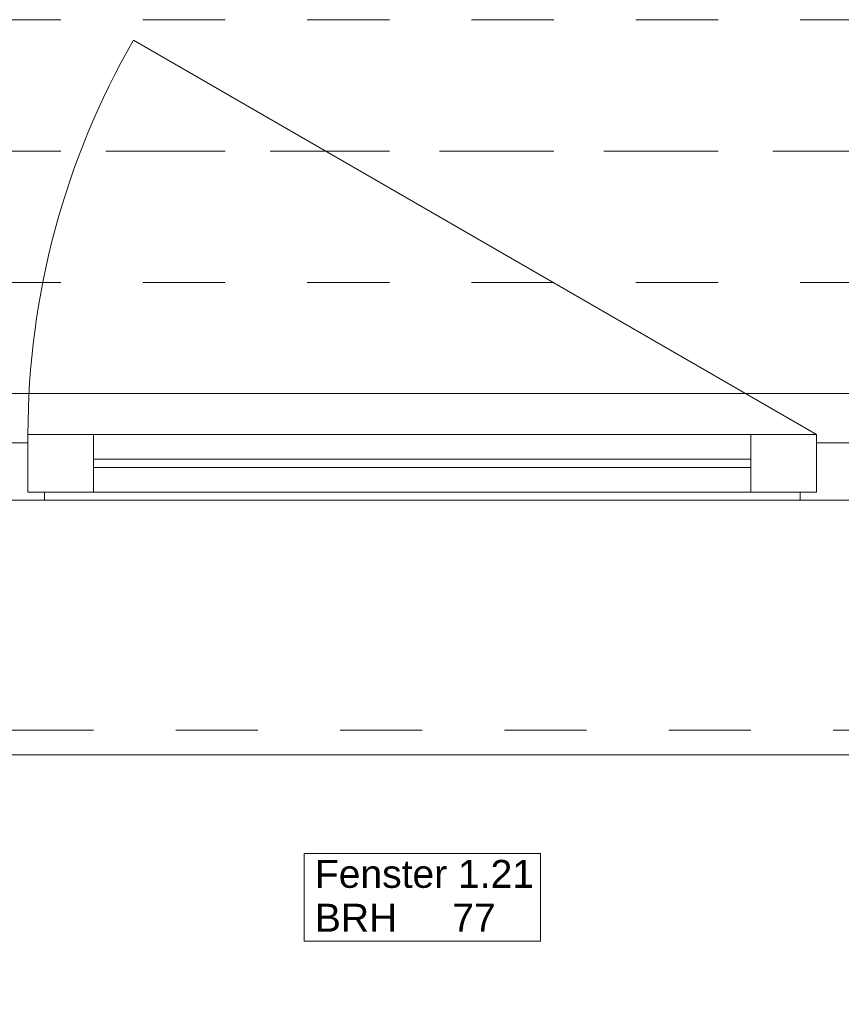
# Model space of a CAD drawing. Header units: metres. Extents: x -3.5 to 65.3, y -10.9 to 16.7.
# Tile 22 of 165: x 16.2 to 17.2, y -0.5 to 0.7. Entities that reach past the tile are written whole.
import ezdxf

# ---------------------------------------------------------------- set-up
doc = ezdxf.new("R2010")
doc.units = ezdxf.units.M
doc.header["$MEASUREMENT"] = 0
for name, pattern in [('Achse', [0.08, 0.04, -0.02, 0, -0.02]), ('Strichlinie doppelt', [0.218722, 0.105833, -0.042333, 0.028222, -0.042333]), ('Strichlinie eng', [0.046, 0.03, -0.016]), ('Untersicht', [0.04, 0.03, -0.01]), ('Wipeout_Contour', [1, 0, -1])]:
    doc.linetypes.add(name, pattern=pattern)
for name, color, linetype in [('451 - Universal.Achsen Raster', 7, 'Continuous'), ('603 - Struktur.Bodenplatte_ Decke Roh', 7, 'Continuous'), ('604 - Struktur.Wand Aussen', 7, 'Continuous'), ('608 - Struktur.Träger', 7, 'Continuous')]:
    doc.layers.add(name, color=color, linetype=linetype)
doc.styles.add('ERSTELLTER_STIL_1', font='txt')

msp = doc.modelspace()

# ---------------------------------------------------------------- linework, layer by layer
at = {"layer": '451 - Universal.Achsen Raster', "color": 160, "linetype": 'Strichlinie doppelt', "lineweight": 9, "true_color": 0x3232ff}
msp.add_line((64.935, 0.55), (-3.175, 0.55), dxfattribs=at)
at = {"layer": '603 - Struktur.Bodenplatte_ Decke Roh', "color": 7, "linetype": 'Continuous', "lineweight": 18, "flags": 128}
msp.add_lwpolyline([(-0.015, 0.005), (43.89, 0.005)], dxfattribs=at)
at = {"layer": '604 - Struktur.Wand Aussen', "color": 7, "linetype": 'Continuous', "lineweight": 9}
for p, q in [((17.2, 0.205), (16.3686, 0.685)), ((15.53, 0.255), (17.91, 0.255)), ((16.24, 0.135), (16.24, 0.205)), ((16.24, 0.205), (16.32, 0.205)), ((16.32, 0.205), (17.12, 0.205)), ((16.32, 0.205), (16.32, 0.135)), ((17.12, 0.135), (17.12, 0.205)), ((17.12, 0.205), (17.2, 0.205)), ((17.2, 0.205), (17.2, 0.135)), ((16.22, 0.195), (16.24, 0.195)), ((16.24, 0.195), (16.24, 0.135)), ((17.2, 0.135), (17.2, 0.195)), ((17.2, 0.195), (17.22, 0.195)), ((17.22, 0.195), (17.24, 0.195)), ((16.32, 0.175), (17.12, 0.175)), ((17.12, 0.165), (16.32, 0.165)), ((16.24, 0.135), (16.26, 0.135)), ((16.32, 0.135), (16.24, 0.135)), ((17.12, 0.135), (16.32, 0.135)), ((17.2, 0.135), (17.12, 0.135)), ((17.18, 0.135), (17.2, 0.135))]:
    msp.add_line(p, q, dxfattribs=at)
at = {"layer": '604 - Struktur.Wand Aussen', "color": 7, "linetype": 'Strichlinie eng', "lineweight": 9}
msp.add_line((15.53, 0.255), (17.91, 0.255), dxfattribs=at)
at = {"layer": '604 - Struktur.Wand Aussen', "color": 7, "linetype": 'Continuous', "lineweight": 9, "flags": 128}
msp.add_lwpolyline([(16.5762, -0.4119), (16.8638, -0.4119), (16.8638, -0.3584), (16.8638, -0.305), (16.5762, -0.305), (16.5762, -0.3584)], close=True, dxfattribs=at)
at = {"layer": '604 - Struktur.Wand Aussen', "color": 7, "linetype": 'Continuous', "lineweight": 9}
msp.add_arc((17.2, 0.205), 0.96, 150, 180, dxfattribs=at)
at = {"layer": '608 - Struktur.Träger', "color": 7, "linetype": 'Untersicht', "lineweight": 13}
for p, q in [((0.38, 0.71), (61.88, 0.71)), ((0.38, 0.39), (61.88, 0.39))]:
    msp.add_line(p, q, dxfattribs=at)
at = {"layer": '608 - Struktur.Träger', "color": 7, "linetype": 'Achse', "lineweight": 9}
msp.add_line((0.38, 0.55), (61.88, 0.55), dxfattribs=at)

# ---------------------------------------------------------------- texts
at = {"layer": '604 - Struktur.Wand Aussen', "color": 7, "lineweight": 9, "char_height": 0.034, "style": 'ERSTELLTER_STIL_1'}
for s, insert, attachment_point in [('\\A1;{\\pql;\\pt0;\\fArial|b0|i0|c0|p38;Fenster 1.21}', (16.5893, -0.3473), 7), ('\\A1;{\\pql;\\pt0;\\fArial|b0|i0|c0|p38;}', (16.808, -0.3584), 1), ('\\A1;{\\pql;\\pt0;\\fArial|b0|i0|c0|p38;BRH}', (16.5893, -0.3662), 1), ('\\A1;{\\pql;\\pt0,0.02;\\fArial|b0|i0|c0|p38;77\\fArial|b0|i0|c0|p38;\\A1{\\H.66x;\\S^  ;}\\fArial|b0|i0|c0|p38;\\fArial|b0|i0|c0|p38;\\A1{\\H.66x;\\S^  ;}}', (16.7564, -0.3662), 1)]:
    msp.add_mtext(s, dxfattribs=dict(at, insert=insert, attachment_point=attachment_point))

# ---------------------------------------------------------------- next in the draw order: wipeouts: each hides what was drawn before it
at = {"color": 254, "linetype": 'Wipeout_Contour', "lineweight": 0, "ltscale": 100.375291}
msp.add_wipeout([(15.62, 0.125), (15.62, -0.155), (15.62, -0.185), (17.82, -0.185), (17.82, -0.155), (17.82, 0.125)], dxfattribs=at).dxf.layer = '604 - Struktur.Wand Aussen'

# ---------------------------------------------------------------- next in the draw order: linework, layer by layer
at = {"layer": '604 - Struktur.Wand Aussen', "color": 7, "linetype": 'Continuous', "lineweight": 9}
for p, q in [((16.26, 0.135), (16.26, 0.125)), ((17.18, 0.125), (17.18, 0.135)), ((16.26, 0.125), (16.22, 0.125)), ((17.18, 0.125), (16.26, 0.125)), ((17.22, 0.125), (17.18, 0.125)), ((17.26, 0.125), (17.22, 0.125)), ((15.62, -0.185), (17.82, -0.185))]:
    msp.add_line(p, q, dxfattribs=at)
at = {"layer": '604 - Struktur.Wand Aussen', "color": 7, "linetype": 'Strichlinie eng', "lineweight": 9}
msp.add_line((15.62, -0.155), (17.82, -0.155), dxfattribs=at)

doc.saveas('drawing.dxf')
